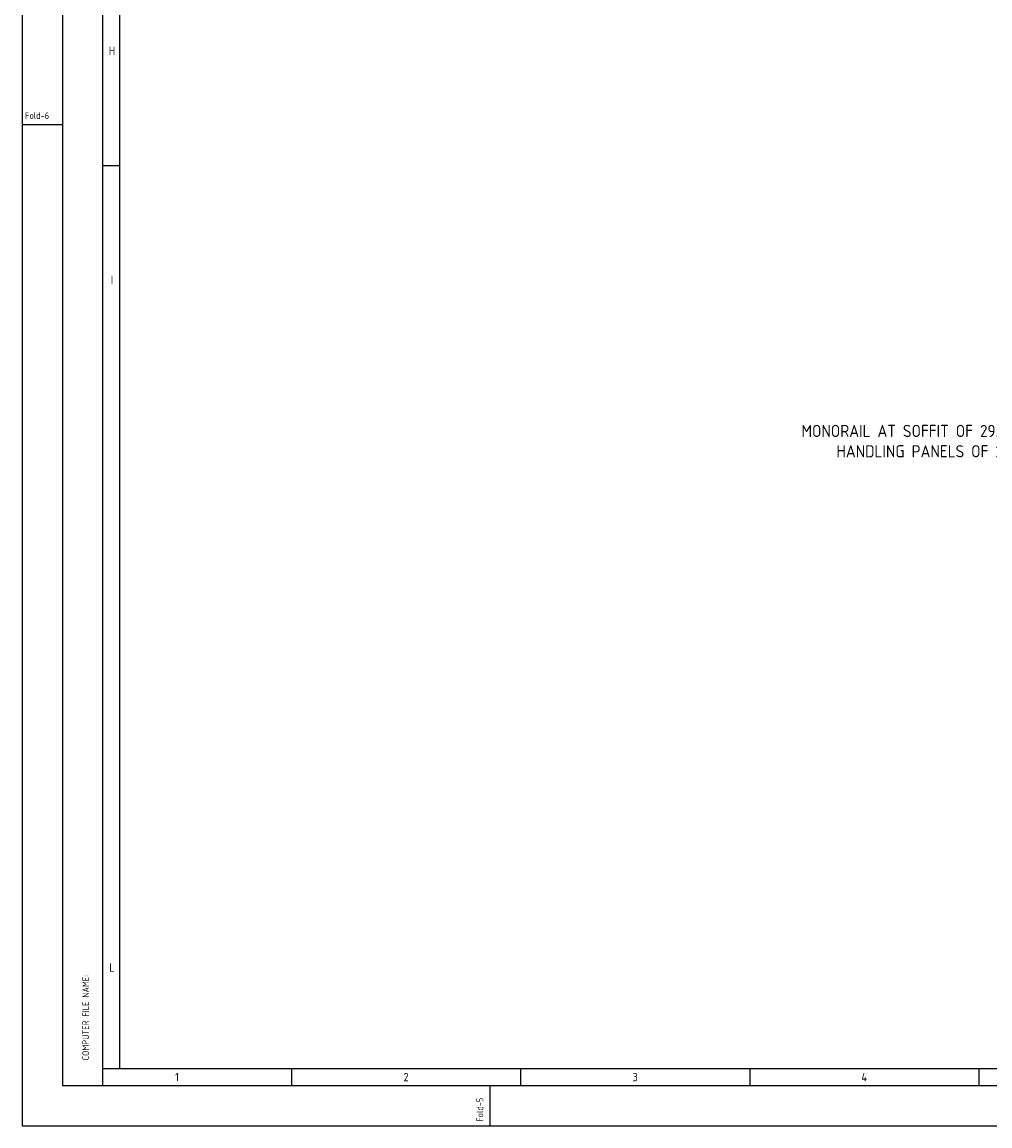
# Model space of a CAD drawing. Extents: x -11758 to 4934791, y -233543 to 1826789.
# Tile 1 of 256: x 60988 to 80062, y -320 to 21424. Entities that reach past the tile are written whole.
import ezdxf
from ezdxf.enums import TextEntityAlignment as Align

# ---------------------------------------------------------------- set-up
doc = ezdxf.new("R2010")
doc.units = 0
doc.header["$LTSCALE"] = 800
doc.header["$MEASUREMENT"] = 0
doc.linetypes.add('CONTINOUS', pattern=[0])
doc.layers.get('0').update_dxf_attribs({"linetype": 'CONTINUOUS'})
doc.styles.get("Standard").update_dxf_attribs({"font": 'ISO9'})

# ---------------------------------------------------------------- blocks, each defined once
blk = doc.blocks.new('A$C731D3036')
for p, q in [((-2590.23, 26.68), (-2590.23, 1843.18)), ((-2579.11, 37.8), (-2579.11, 1816.5)), ((-2616.91, 660.34), (-2643.59, 660.34)), ((-2590.23, 633.66), (-2579.11, 633.66)), ((-2590.23, 37.8), (-251.24, 37.8)), ((-2465.72, 37.79), (-2465.72, 26.67)), ((-2314.53, 37.79), (-2314.53, 26.67)), ((-2163.34, 37.79), (-2163.34, 26.67)), ((-2012.15, 37.79), (-2012.15, 26.67)), ((-2334.54, 0), (-2334.54, 26.68))]:
    blk.add_line(p, q)
for points in [[(0, 1869.86), (-2643.59, 1869.86), (-2643.59, 0), (0, 0)], [(-26.68, 1843.18), (-2616.91, 1843.18), (-2616.91, 26.68), (-26.68, 26.68)]]:
    blk.add_lwpolyline(points, close=True)
for s, p in [('H', (-2584.25, 709.26)), ('I', (-2584.25, 558.07)), ('L', (-2584.25, 104.5)), ('1', (-2541.32, 32.23)), ('2', (-2390.13, 32.23)), ('3', (-2238.94, 32.23)), ('4', (-2087.75, 32.23))]:
    blk.add_text(s, height=5.56).set_placement(p, align=Align.MIDDLE)
blk.add_text('Fold-6', height=4.447).set_placement((-2641.6, 664.3))
for s, height, p in [('COMPUTER FILE NAME:', 4.4467, (-2599.41, 43.32)), ('Fold-5', 4.447, (-2339.23, 2.74))]:
    blk.add_text(s, height=height, rotation=90).set_placement(p)

msp = doc.modelspace()

# ---------------------------------------------------------------- block references
at = {"color": 1, "linetype": 'CONTINOUS', "lineweight": 15, "xscale": 29.85916619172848, "yscale": 29.85916619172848, "zscale": 29.85916619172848}
msp.add_blockref('A$C731D3036', (139923.5, -319.9), dxfattribs=at)

# ---------------------------------------------------------------- texts
at = {"color": 3, "insert": (79294.9, 13169.3), "char_height": 240, "attachment_point": 5}
msp.add_mtext_dynamic_manual_height_columns('MONORAIL AT SOFFIT OF 29.0M FLOOR FOR HANDLING PANELS OF 2MT LOAD', width=7309.081, gutter_width=1, heights=[883.5], dxfattribs=at)

doc.saveas('drawing.dxf')
